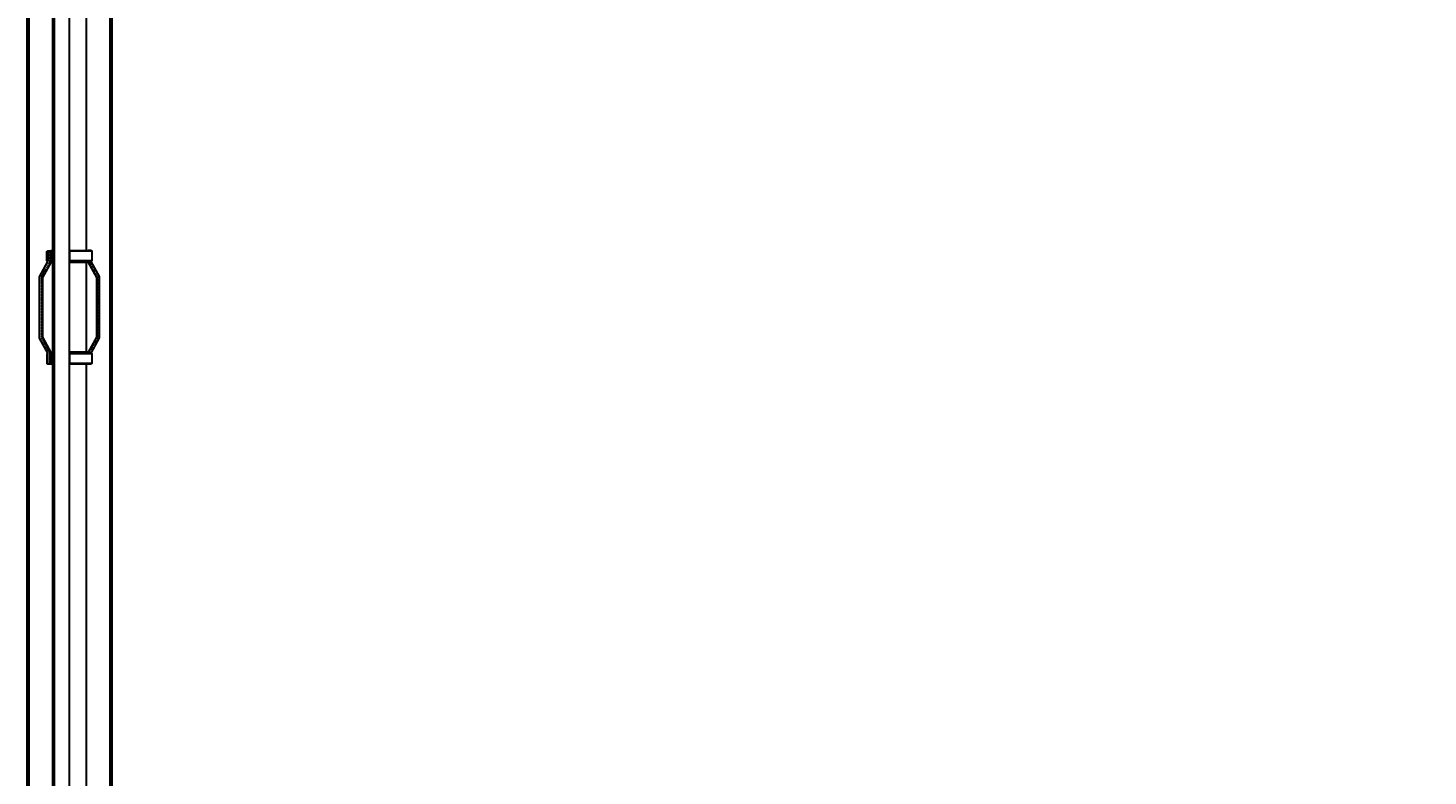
# Model space of a CAD drawing. Header units: millimetres. Extents: x -86317 to 111398, y -49249 to 226810.
# Tile 38 of 68: x 36727 to 40427, y 165041 to 167018. Entities that reach past the tile are written whole.
import ezdxf

# ---------------------------------------------------------------- set-up
doc = ezdxf.new("R2010")
doc.units = ezdxf.units.MM
doc.set_wipeout_variables(frame=1)
doc.linetypes.add('CENTERX2', pattern=[4, 2.5, -0.5, 0.5, -0.5])
for name, color, linetype, lineweight in [('ГТО-2_Металлические_конструкции', 1, 'Continuous', 30), ('ГТО_Линия основная', 7, 'Continuous', 60), ('ГТО_Металлические_конструкции', 1, 'Continuous', 30), ('ГТО_Оси', 1, 'CENTERX2', 15), ('ГТО_Штриховка', 7, 'Continuous', 15)]:
    doc.layers.add(name, color=color, linetype=linetype, lineweight=lineweight)
doc.styles.get("Standard").update_dxf_attribs({"font": 'arial.ttf'})
doc.dimstyles.new('ISO-25', dxfattribs={"dimtxt": 2.5, "dimasz": 2.5, "dimexe": 1.25, "dimexo": 0.625, "dimtad": 1, "dimtxsty": 'Standard', "dimcen": 2.5, "dimadec": 0, "dimazin": 0, "dimtfac": 1, "dimtmove": 0, "dimatfit": 3, "dimfxl": 1, "dimarcsym": 0})

# ---------------------------------------------------------------- blocks, each defined once
blk = doc.blocks.new('Скоба')
at = {"layer": 'ГТО_Металлические_конструкции', "color": 0}
blk.add_lwpolyline([(4, 0), (-4, 0), (-4, 28.7), (-26, 68.7), (-26, 231.3), (-4, 271.3), (-4, 300), (4, 300), (4, 268.7), (-18, 228.7), (-18, 71.3), (4, 31.3)], close=True, dxfattribs=at)
at = {"layer": 'ГТО_Оси', "color": 0}
blk.add_lwpolyline([(0, 300), (0, 270), (-22, 230), (-22, 70), (0, 30), (0, 0)], dxfattribs=at)
blk = doc.blocks.new('Рядовое звено 3 м')
at = {"color": 0}
blk.add_wipeout([(-44.2, 0), (44.2, 0), (44.2, 3000), (-44.2, 3000)], dxfattribs=at).dxf.layer = 'ГТО_Металлические_конструкции'
at = {"layer": 'ГТО_Штриховка'}
h = blk.add_hatch(dxfattribs=at)
h.set_pattern_fill('ANSI31', color=0, angle=90)
h.paths.add_polyline_path([(-40.2, 3035.5), (-44.2, 3035.5), (-44.2, 0), (-40.2, 0)])
at = {"layer": 'ГТО_Металлические_конструкции', "color": 0}
blk.add_line((-40.2, 3000), (-40.2, 0), dxfattribs=at)
for points in [[(-44.2, 3000), (44.2, 3000), (44.2, 35.5), (0, 35.5), (0, 0), (-44.2, 0)], [(-57, 1622.7), (-59.5, 1622.7), (-59.5, 1647.7), (-57, 1647.7)], [(-44, 1649.6), (-49, 1649.6), (-49, 1618.2), (-44, 1618.2)], [(-57, 1376.4), (-59.5, 1376.4), (-59.5, 1351.4), (-57, 1351.4)], [(-44, 1349.6), (-49, 1349.6), (-49, 1380.9), (-44, 1380.9)], [(0.2, 1350.1), (49.2, 1350.1), (49.2, 1381.4), (0.2, 1381.4)]]:
    blk.add_lwpolyline(points, close=True, dxfattribs=at)
at = {"layer": 'ГТО_Оси', "color": 0, "ltscale": 5}
blk.add_lwpolyline([(0, 3000), (0, -2)], dxfattribs=at)
at = {"layer": 'ГТО_Металлические_конструкции', "color": 0}
blk.add_blockref('Скоба', (-53, 1349.6), dxfattribs=at)
at = {"layer": 'ГТО_Металлические_конструкции', "color": 0, "xscale": -1}
blk.add_blockref('Скоба', (53.2, 1350.1), dxfattribs=at)
at = {"color": 0}
for points in [[(0.2, 1650.1), (49.2, 1650.1), (49.2, 1618.8), (0.2, 1618.8)], [(0.2, 1350.1), (49.2, 1350.1), (49.2, 1381.4), (0.2, 1381.4)]]:
    blk.add_wipeout(points, dxfattribs=at)
at = {"layer": 'ГТО_Металлические_конструкции', "color": 0}
for points in [[(0.2, 1650.1), (49.2, 1650.1), (49.2, 1618.8), (0.2, 1618.8)], [(0.2, 1350.1), (49.2, 1350.1), (49.2, 1381.4), (0.2, 1381.4)]]:
    blk.add_lwpolyline(points, close=True, dxfattribs=at)
at = {"color": 0}
for points in [[(0.2, 1623.3), (59.7, 1623.3), (59.7, 1648.3), (0.2, 1648.3)], [(0.2, 1351.9), (59.7, 1351.9), (59.7, 1376.9), (0.2, 1376.9)]]:
    blk.add_wipeout(points, dxfattribs=at)
at = {"layer": 'ГТО-2_Металлические_конструкции', "color": 0}
blk.add_lwpolyline([(0, 0), (0, 3035.5)], dxfattribs=at)
at = {"layer": 'ГТО_Металлические_конструкции', "color": 0}
for points in [[(0.2, 1623.3), (59.7, 1623.3), (59.7, 1648.3), (0.2, 1648.3)], [(0.2, 1351.9), (59.7, 1351.9), (59.7, 1376.9), (0.2, 1376.9)]]:
    blk.add_lwpolyline(points, close=True, dxfattribs=at)
blk = doc.blocks.new('*D13')
at = {"color": 0, "lineweight": -2, "transparency": 16777216}
for p, q in [((37940.7, 177777.9), (44127.4, 177777.9)), ((44126.2, 177775.4), (44126.2, 122780.4)), ((36921.2, 122777.9), (44127.4, 122777.9))]:
    blk.add_line(p, q, dxfattribs=at)
at = {"color": 0, "transparency": 16777216}
for points in [[(44125.8, 177775.4), (44126.6, 177775.4), (44126.2, 177777.9)], [(44125.8, 122780.4), (44126.6, 122780.4), (44126.2, 122777.9)]]:
    blk.add_solid(points, dxfattribs=at)
at = {"layer": 'Defpoints', "color": 0, "transparency": 16777216}
for p in [(37940.1, 177777.9), (36920.5, 122777.9), (44126.2, 122777.9)]:
    blk.add_point(p, dxfattribs=at)
at = {"color": 0, "transparency": 16777216, "insert": (44124.3, 150277.9), "char_height": 2.5, "attachment_point": 5, "rotation": 90}
blk.add_mtext('55000', dxfattribs=at)
blk = doc.blocks.new('*D15')
at = {"color": 0, "lineweight": -2, "transparency": 16777216}
for p, q in [((37190.7, 177477.9), (43221.1, 177477.9)), ((43219.8, 177475.4), (43219.8, 147780.4)), ((36946.7, 147777.9), (43221.1, 147777.9))]:
    blk.add_line(p, q, dxfattribs=at)
at = {"color": 0, "transparency": 16777216}
for points in [[(43219.4, 177475.4), (43220.2, 177475.4), (43219.8, 177477.9)], [(43219.4, 147780.4), (43220.2, 147780.4), (43219.8, 147777.9)]]:
    blk.add_solid(points, dxfattribs=at)
at = {"layer": 'Defpoints', "color": 0, "transparency": 16777216}
for p in [(37190.1, 177477.9), (36946, 147777.9), (43219.8, 147777.9)]:
    blk.add_point(p, dxfattribs=at)
at = {"color": 0, "transparency": 16777216, "insert": (43217.9, 162627.9), "char_height": 2.5, "attachment_point": 5, "rotation": 90}
blk.add_mtext('29700', dxfattribs=at)

msp = doc.modelspace()

# ---------------------------------------------------------------- block references
at = {"layer": 'ГТО_Металлические_конструкции', "color": 0}
msp.add_blockref('Рядовое звено 3 м', (36836.54, 164779.942), dxfattribs=at)

# ---------------------------------------------------------------- dimensions: what is measured, and where the dimension line sits
at = {"color": 0}
dim = msp.add_linear_dim(base=(43219.812, 147777.942), p1=(37190.093, 177477.942), p2=(36946.04, 147777.942), angle=90, dimstyle='ISO-25', dxfattribs=at)
dim.commit()
dim.dimension.update_dxf_attribs({"geometry": '*D15', "text_midpoint": (43217.911, 162627.942)})

# ---------------------------------------------------------------- next in the draw order: linework, layer by layer
at = {"layer": 'ГТО_Линия основная', "color": 0, "elevation": 0}
for points in [[(36792.29, 147777.942), (36727.04, 147777.942), (36727.04, 177477.942), (36792.29, 177477.942)], [(36880.79, 177477.942), (36946.04, 177477.942), (36946.04, 147777.942), (36880.79, 147777.942)]]:
    msp.add_lwpolyline(points, dxfattribs=at)

# ---------------------------------------------------------------- next in the draw order: dimensions: what is measured, and where the dimension line sits
at = {"color": 0}
dim = msp.add_linear_dim(base=(44126.19, 122777.942), p1=(37940.093, 177777.942), p2=(36920.54, 122777.942), angle=90, dimstyle='ISO-25', dxfattribs=at)
dim.commit()
dim.dimension.update_dxf_attribs({"geometry": '*D13', "text_midpoint": (44124.289, 150277.942)})

doc.saveas('drawing.dxf')
